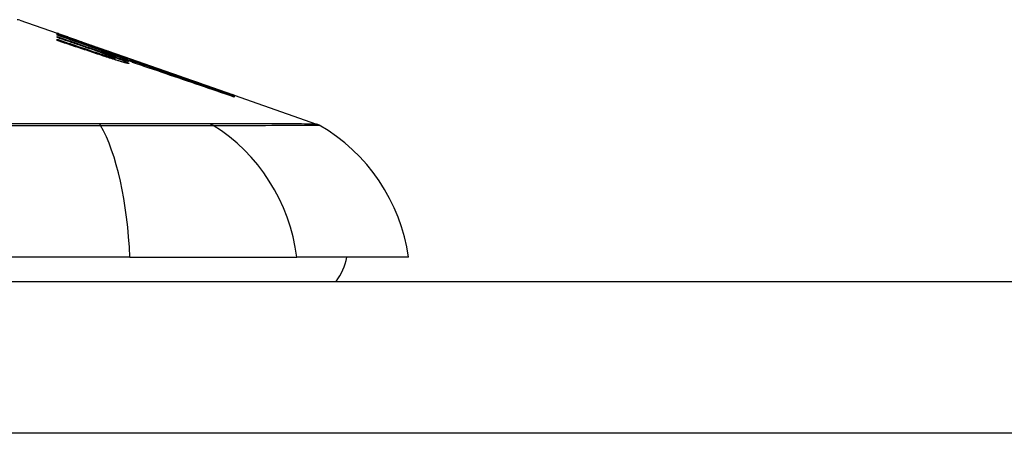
# Model space of a CAD drawing. Header units: inches. Extents: x 20 to 683, y 61 to 320.
# Tile 197 of 256: x 56.606 to 57.248, y 320.223 to 320.493. Entities that reach past the tile are written whole.
import ezdxf

# ---------------------------------------------------------------- set-up
doc = ezdxf.new("R2010")
doc.units = ezdxf.units.IN
doc.header["$MEASUREMENT"] = 0
doc.layers.add('Visible Edges(ANSI)', color=7, linetype='Continuous', lineweight=25)
doc.layers.add('Visible Tangent Edges(ANSI)', color=7, linetype='Continuous', lineweight=25)

msp = doc.modelspace()

# ---------------------------------------------------------------- linework, layer by layer
at = {"layer": 'Visible Edges(ANSI)'}
for p, q in [((56.60615, 320.49225), (56.6306, 320.4837)), ((56.6306, 320.48367), (56.6306, 320.4837)), ((56.6306, 320.48304), (56.6306, 320.4834)), ((56.6306, 320.4824), (56.6306, 320.48284)), ((56.64935, 320.47586), (56.6306, 320.4824)), ((56.6306, 320.48088), (56.6306, 320.48153)), ((56.6306, 320.47891), (56.6306, 320.47974)), ((56.63712, 320.48141), (56.67847, 320.46694)), ((56.64685, 320.47785), (56.64685, 320.47788)), ((56.64685, 320.47785), (56.64685, 320.47762)), ((56.65385, 320.47549), (56.65385, 320.47526)), ((56.66079, 320.47296), (56.66079, 320.47293)), ((56.66079, 320.47293), (56.66079, 320.47272)), ((56.6761, 320.4666), (56.6681, 320.46936)), ((56.6681, 320.46936), (56.6681, 320.46927)), ((56.6681, 320.46927), (56.6681, 320.46896)), ((56.66585, 320.46883), (56.66585, 320.46857)), ((56.66823, 320.46886), (56.66823, 320.46805)), ((56.66823, 320.46744), (56.66823, 320.46642)), ((56.67335, 320.46744), (56.67847, 320.46567)), ((56.6761, 320.46777), (56.6761, 320.46769)), ((56.6761, 320.46739), (56.6761, 320.46706)), ((56.6761, 320.46691), (56.6761, 320.4666)), ((56.67847, 320.46684), (56.67847, 320.46694)), ((56.67847, 320.46694), (56.7448, 320.44373)), ((56.67847, 320.46684), (56.67847, 320.46676)), ((56.67847, 320.46613), (56.67847, 320.46659)), ((56.67847, 320.46567), (56.67847, 320.46603)), ((56.67847, 320.46567), (56.67847, 320.46538)), ((56.6796, 320.46472), (56.6796, 320.4647)), ((56.7448, 320.44373), (56.7448, 320.44361)), ((56.74585, 320.44336), (56.74585, 320.44324)), ((56.74585, 320.44336), (56.79969, 320.42452)), ((56.74585, 320.4432), (56.74585, 320.44282)), ((56.74585, 320.44275), (56.74585, 320.44212)), ((56.67803, 320.33761), (55.82065, 320.33761)), ((56.67803, 320.33761), (56.78682, 320.33761)), ((56.85958, 320.33761), (56.78682, 320.33761)), ((20.44684, 320.32186), (92.05184, 320.32186))]:
    msp.add_line(p, q, dxfattribs=at)
at = {"layer": 'Visible Edges(ANSI)', "flags": 128}
for points in [[(56.6306, 320.48368), (56.63157, 320.48335), (56.63254, 320.48301), (56.63351, 320.48267), (56.63449, 320.48233), (56.63546, 320.482), (56.63643, 320.48166), (56.6374, 320.48131), (56.63838, 320.48097), (56.63935, 320.48063), (56.64032, 320.48029), (56.6413, 320.47995), (56.64227, 320.4796), (56.64324, 320.47926), (56.64421, 320.47892), (56.64518, 320.47858), (56.64615, 320.47823), (56.64712, 320.47789), (56.64808, 320.47754), (56.64905, 320.4772), (56.65001, 320.47686), (56.65097, 320.47651), (56.65193, 320.47617), (56.65289, 320.47583), (56.65385, 320.47549)], [(56.64685, 320.47788), (56.64618, 320.47812), (56.6455, 320.47836), (56.64483, 320.4786), (56.64416, 320.47884), (56.64348, 320.47909), (56.64281, 320.47933), (56.64213, 320.47957), (56.64146, 320.47981), (56.64078, 320.48005), (56.6401, 320.48029), (56.63942, 320.48054), (56.63875, 320.48078), (56.63807, 320.48102), (56.63739, 320.48126), (56.63671, 320.4815), (56.63603, 320.48174), (56.63535, 320.48199), (56.63467, 320.48223), (56.63399, 320.48247), (56.63331, 320.48271), (56.63263, 320.48295), (56.63196, 320.48319), (56.63128, 320.48343), (56.6306, 320.48367)], [(56.6306, 320.4834), (56.63128, 320.48317), (56.63195, 320.48294), (56.63263, 320.48271), (56.63331, 320.48248), (56.63399, 320.48225), (56.63467, 320.48202), (56.63534, 320.48179), (56.63602, 320.48156), (56.6367, 320.48132), (56.63738, 320.48109), (56.63806, 320.48086), (56.63873, 320.48063), (56.63941, 320.4804), (56.64009, 320.48017), (56.64077, 320.47994), (56.64144, 320.4797), (56.64212, 320.47947), (56.6428, 320.47924), (56.64347, 320.47901), (56.64415, 320.47878), (56.64482, 320.47855), (56.6455, 320.47832), (56.64617, 320.47808), (56.64685, 320.47785)], [(56.654, 320.47521), (56.65303, 320.47554), (56.65206, 320.47587), (56.65109, 320.47619), (56.65012, 320.47652), (56.64915, 320.47685), (56.64817, 320.47718), (56.6472, 320.47751), (56.64623, 320.47783), (56.64525, 320.47816), (56.64428, 320.47849), (56.6433, 320.47881), (56.64232, 320.47914), (56.64135, 320.47947), (56.64037, 320.47979), (56.63939, 320.48012), (56.63841, 320.48045), (56.63744, 320.48077), (56.63646, 320.4811), (56.63548, 320.48142), (56.6345, 320.48175), (56.63353, 320.48207), (56.63255, 320.48239), (56.63157, 320.48272), (56.6306, 320.48304)], [(56.6306, 320.48284), (56.63249, 320.48218), (56.63438, 320.48152), (56.63628, 320.48085), (56.63817, 320.48019), (56.64007, 320.47952), (56.64197, 320.47886), (56.64386, 320.4782), (56.64576, 320.47753), (56.64766, 320.47687), (56.64956, 320.4762), (56.65146, 320.47554), (56.65336, 320.47487), (56.65526, 320.47421), (56.65716, 320.47354), (56.65906, 320.47288), (56.66096, 320.47221), (56.66285, 320.47155), (56.66475, 320.47088), (56.66664, 320.47022), (56.66854, 320.46956), (56.67043, 320.4689), (56.67232, 320.46823), (56.67421, 320.46757), (56.6761, 320.46691)], [(56.6306, 320.48153), (56.63179, 320.48112), (56.63299, 320.48071), (56.63419, 320.4803), (56.63539, 320.47988), (56.63659, 320.47947), (56.63778, 320.47906), (56.63898, 320.47864), (56.64018, 320.47823), (56.64138, 320.47782), (56.64258, 320.4774), (56.64378, 320.47699), (56.64498, 320.47658), (56.64618, 320.47616), (56.64738, 320.47575), (56.64858, 320.47533), (56.64978, 320.47492), (56.65097, 320.47451), (56.65217, 320.47409), (56.65337, 320.47368), (56.65457, 320.47327), (56.65576, 320.47285), (56.65696, 320.47244), (56.65815, 320.47203), (56.65935, 320.47162)], [(56.64935, 320.47447), (56.64857, 320.47474), (56.64779, 320.47501), (56.64701, 320.47527), (56.64623, 320.47554), (56.64545, 320.47581), (56.64466, 320.47607), (56.64388, 320.47634), (56.6431, 320.47661), (56.64232, 320.47688), (56.64154, 320.47714), (56.64076, 320.47741), (56.63998, 320.47768), (56.63919, 320.47795), (56.63841, 320.47821), (56.63763, 320.47848), (56.63685, 320.47875), (56.63607, 320.47901), (56.63529, 320.47928), (56.6345, 320.47955), (56.63372, 320.47982), (56.63294, 320.48008), (56.63216, 320.48035), (56.63138, 320.48062), (56.6306, 320.48088)], [(56.6306, 320.47974), (56.6318, 320.47934), (56.63299, 320.47893), (56.63419, 320.47853), (56.63539, 320.47813), (56.63659, 320.47772), (56.63779, 320.47732), (56.63899, 320.47692), (56.64018, 320.47651), (56.64138, 320.47611), (56.64258, 320.47571), (56.64378, 320.4753), (56.64498, 320.4749), (56.64618, 320.47449), (56.64738, 320.47409), (56.64858, 320.47368), (56.64978, 320.47328), (56.65098, 320.47288), (56.65217, 320.47247), (56.65337, 320.47207), (56.65457, 320.47166), (56.65576, 320.47126), (56.65696, 320.47085), (56.65815, 320.47045), (56.65935, 320.47005)], [(56.65916, 320.46936), (56.65798, 320.46975), (56.65679, 320.47015), (56.6556, 320.47055), (56.65441, 320.47095), (56.65322, 320.47135), (56.65203, 320.47175), (56.65084, 320.47215), (56.64965, 320.47255), (56.64846, 320.47294), (56.64727, 320.47334), (56.64608, 320.47374), (56.64489, 320.47414), (56.6437, 320.47454), (56.64251, 320.47494), (56.64131, 320.47534), (56.64012, 320.47574), (56.63893, 320.47613), (56.63774, 320.47653), (56.63655, 320.47693), (56.63536, 320.47733), (56.63417, 320.47772), (56.63298, 320.47812), (56.63179, 320.47852), (56.6306, 320.47891)], [(56.66338, 320.47085), (56.66284, 320.47105), (56.6623, 320.47125), (56.66175, 320.47145), (56.6612, 320.47165), (56.66064, 320.47185), (56.66008, 320.47206), (56.65951, 320.47226), (56.65894, 320.47247), (56.65836, 320.47268), (56.65778, 320.47288), (56.6572, 320.47309), (56.65662, 320.4733), (56.65603, 320.47351), (56.65543, 320.47372), (56.65484, 320.47393), (56.65424, 320.47415), (56.65364, 320.47436), (56.65303, 320.47457), (56.65242, 320.47479), (56.65181, 320.475), (56.6512, 320.47522), (56.65059, 320.47543), (56.64997, 320.47565), (56.64935, 320.47586)], [(56.66338, 320.46951), (56.66284, 320.46971), (56.6623, 320.46991), (56.66175, 320.47011), (56.66119, 320.47031), (56.66063, 320.47051), (56.66007, 320.47072), (56.6595, 320.47092), (56.65893, 320.47113), (56.65835, 320.47133), (56.65778, 320.47154), (56.65719, 320.47174), (56.65661, 320.47195), (56.65602, 320.47216), (56.65542, 320.47237), (56.65483, 320.47258), (56.65423, 320.47279), (56.65363, 320.47299), (56.65302, 320.47321), (56.65242, 320.47342), (56.65181, 320.47363), (56.6512, 320.47384), (56.65058, 320.47405), (56.64997, 320.47426), (56.64935, 320.47447)], [(56.65385, 320.47549), (56.65478, 320.47517), (56.6557, 320.47485), (56.65663, 320.47453), (56.65756, 320.4742), (56.65849, 320.47388), (56.65942, 320.47356), (56.66035, 320.47324), (56.66128, 320.47292), (56.66221, 320.4726), (56.66314, 320.47228), (56.66407, 320.47195), (56.665, 320.47163), (56.66593, 320.47131), (56.66686, 320.47099), (56.66778, 320.47066), (56.66871, 320.47034), (56.66964, 320.47002), (56.67056, 320.4697), (56.67149, 320.46938), (56.67241, 320.46905), (56.67334, 320.46873), (56.67426, 320.46841), (56.67518, 320.46809), (56.6761, 320.46777)], [(56.6761, 320.46706), (56.6752, 320.46739), (56.6743, 320.46772), (56.67339, 320.46806), (56.67248, 320.4684), (56.67157, 320.46874), (56.67066, 320.46907), (56.66974, 320.46941), (56.66882, 320.46975), (56.6679, 320.47009), (56.66698, 320.47043), (56.66606, 320.47078), (56.66513, 320.47112), (56.6642, 320.47146), (56.66328, 320.4718), (56.66235, 320.47214), (56.66142, 320.47249), (56.66049, 320.47283), (56.65956, 320.47317), (56.65863, 320.47351), (56.65771, 320.47385), (56.65678, 320.47419), (56.65585, 320.47453), (56.65492, 320.47487), (56.654, 320.47521)], [(56.67135, 320.46546), (56.67085, 320.46561), (56.67036, 320.46576), (56.66986, 320.46591), (56.66936, 320.46607), (56.66886, 320.46622), (56.66835, 320.46638), (56.66784, 320.46654), (56.66734, 320.4667), (56.66683, 320.46686), (56.66632, 320.46702), (56.6658, 320.46718), (56.66529, 320.46735), (56.66478, 320.46751), (56.66426, 320.46768), (56.66375, 320.46784), (56.66324, 320.46801), (56.66272, 320.46818), (56.66221, 320.46834), (56.6617, 320.46851), (56.66119, 320.46868), (56.66068, 320.46885), (56.66017, 320.46902), (56.65967, 320.46919), (56.65916, 320.46936)], [(56.65935, 320.47162), (56.65959, 320.47153), (56.65984, 320.47145), (56.66009, 320.47136), (56.66034, 320.47128), (56.66058, 320.47119), (56.66083, 320.47111), (56.66108, 320.47102), (56.66133, 320.47094), (56.66158, 320.47086), (56.66183, 320.47077), (56.66208, 320.47069), (56.66233, 320.47061), (56.66258, 320.47053), (56.66282, 320.47044), (56.66307, 320.47036), (56.66331, 320.47028), (56.66356, 320.4702), (56.6638, 320.47012), (56.66404, 320.47005), (56.66428, 320.46997), (56.66452, 320.46989), (56.66476, 320.46982), (56.66499, 320.46974), (56.66522, 320.46967)], [(56.65935, 320.47005), (56.65959, 320.46996), (56.65984, 320.46988), (56.66009, 320.4698), (56.66034, 320.46972), (56.66058, 320.46963), (56.66083, 320.46955), (56.66108, 320.46947), (56.66133, 320.46939), (56.66158, 320.46931), (56.66183, 320.46923), (56.66208, 320.46915), (56.66233, 320.46907), (56.66258, 320.46899), (56.66282, 320.46891), (56.66307, 320.46883), (56.66331, 320.46875), (56.66356, 320.46868), (56.6638, 320.4686), (56.66404, 320.46852), (56.66428, 320.46845), (56.66452, 320.46838), (56.66476, 320.4683), (56.66499, 320.46823), (56.66522, 320.46816)], [(56.6761, 320.46769), (56.67546, 320.46791), (56.67483, 320.46813), (56.67419, 320.46835), (56.67355, 320.46857), (56.67292, 320.46879), (56.67228, 320.46901), (56.67164, 320.46923), (56.671, 320.46945), (56.67036, 320.46967), (56.66973, 320.46989), (56.66909, 320.47011), (56.66845, 320.47033), (56.66781, 320.47055), (56.66717, 320.47077), (56.66653, 320.47098), (56.66589, 320.4712), (56.66526, 320.47142), (56.66462, 320.47164), (56.66398, 320.47186), (56.66334, 320.47208), (56.6627, 320.4723), (56.66206, 320.47252), (56.66142, 320.47274), (56.66079, 320.47296)], [(56.66079, 320.47293), (56.66143, 320.4727), (56.66207, 320.47247), (56.66271, 320.47224), (56.66335, 320.47201), (56.66399, 320.47177), (56.66463, 320.47154), (56.66527, 320.47131), (56.66591, 320.47108), (56.66655, 320.47085), (56.66719, 320.47062), (56.66783, 320.47039), (56.66847, 320.47016), (56.66911, 320.46992), (56.66975, 320.46969), (56.67038, 320.46946), (56.67102, 320.46923), (56.67166, 320.469), (56.6723, 320.46877), (56.67293, 320.46854), (56.67357, 320.46831), (56.6742, 320.46808), (56.67483, 320.46785), (56.67547, 320.46762), (56.6761, 320.46739)], [(56.6682, 320.46889), (56.66815, 320.46893), (56.66808, 320.46896), (56.668, 320.46901), (56.66791, 320.46906), (56.6678, 320.46911), (56.66768, 320.46917), (56.66754, 320.46923), (56.66739, 320.4693), (56.66723, 320.46937), (56.66705, 320.46944), (56.66686, 320.46952), (56.66665, 320.46961), (56.66644, 320.46969), (56.66621, 320.46978), (56.66597, 320.46988), (56.66572, 320.46997), (56.66546, 320.47008), (56.66519, 320.47018), (56.66491, 320.47029), (56.66462, 320.47039), (56.66433, 320.47051), (56.66402, 320.47062), (56.66371, 320.47074), (56.66338, 320.47085)], [(56.6682, 320.46748), (56.66815, 320.46752), (56.66808, 320.46757), (56.668, 320.46761), (56.66791, 320.46767), (56.6678, 320.46773), (56.66768, 320.46779), (56.66754, 320.46785), (56.66739, 320.46792), (56.66722, 320.468), (56.66704, 320.46808), (56.66685, 320.46816), (56.66665, 320.46825), (56.66643, 320.46834), (56.66621, 320.46843), (56.66597, 320.46853), (56.66572, 320.46863), (56.66546, 320.46873), (56.66519, 320.46883), (56.66491, 320.46894), (56.66462, 320.46905), (56.66433, 320.46916), (56.66402, 320.46928), (56.66371, 320.4694), (56.66338, 320.46951)], [(56.74585, 320.44324), (56.74253, 320.4444), (56.7392, 320.44556), (56.73584, 320.44674), (56.73247, 320.44791), (56.72907, 320.4491), (56.72567, 320.45029), (56.72225, 320.45148), (56.71882, 320.45268), (56.71538, 320.45388), (56.71194, 320.45508), (56.70848, 320.45629), (56.70502, 320.4575), (56.70156, 320.4587), (56.6981, 320.45991), (56.69464, 320.46112), (56.69117, 320.46233), (56.68772, 320.46354), (56.68426, 320.46474), (56.68082, 320.46594), (56.67738, 320.46714), (56.67395, 320.46834), (56.67054, 320.46953), (56.66714, 320.47071), (56.66375, 320.4719)], [(56.66375, 320.4719), (56.66436, 320.47169), (56.66498, 320.47148), (56.66559, 320.47127), (56.66621, 320.47106), (56.66682, 320.47085), (56.66743, 320.47063), (56.66805, 320.47042), (56.66866, 320.47021), (56.66928, 320.47), (56.66989, 320.46979), (56.6705, 320.46958), (56.67112, 320.46937), (56.67173, 320.46916), (56.67235, 320.46895), (56.67296, 320.46874), (56.67357, 320.46853), (56.67419, 320.46832), (56.6748, 320.46811), (56.67541, 320.46789), (56.67603, 320.46768), (56.67664, 320.46747), (56.67725, 320.46726), (56.67786, 320.46705), (56.67847, 320.46684)], [(56.66522, 320.46967), (56.66546, 320.46959), (56.66569, 320.46952), (56.66591, 320.46945), (56.66612, 320.46939), (56.66633, 320.46933), (56.66653, 320.46927), (56.66672, 320.46921), (56.6669, 320.46916), (56.66708, 320.46911), (56.66724, 320.46906), (56.66739, 320.46902), (56.66753, 320.46898), (56.66766, 320.46895), (56.66778, 320.46892), (56.66788, 320.4689), (56.66797, 320.46888), (56.66805, 320.46886), (56.66811, 320.46885), (56.66816, 320.46885), (56.6682, 320.46885), (56.66822, 320.46885), (56.66823, 320.46886), (56.66822, 320.46887), (56.6682, 320.46889)], [(56.6681, 320.46927), (56.66878, 320.46901), (56.66945, 320.46877), (56.6701, 320.46853), (56.67072, 320.46829), (56.67133, 320.46806), (56.67191, 320.46784), (56.67246, 320.46763), (56.673, 320.46742), (56.6735, 320.46722), (56.67398, 320.46703), (56.67443, 320.46685), (56.67486, 320.46667), (56.67525, 320.46651), (56.67561, 320.46636), (56.67593, 320.46621), (56.67623, 320.46608), (56.67649, 320.46596), (56.67672, 320.46584), (56.67691, 320.46574), (56.67706, 320.46565), (56.67718, 320.46558), (56.67727, 320.46551), (56.67731, 320.46546), (56.67733, 320.46541)], [(56.66985, 320.46971), (56.67299, 320.46862), (56.67614, 320.46752), (56.6793, 320.46642), (56.68247, 320.46531), (56.68565, 320.46421), (56.68884, 320.46309), (56.69203, 320.46198), (56.69522, 320.46087), (56.69842, 320.45975), (56.70162, 320.45864), (56.70482, 320.45752), (56.70802, 320.45641), (56.71121, 320.45529), (56.7144, 320.45418), (56.71759, 320.45307), (56.72077, 320.45196), (56.72395, 320.45085), (56.72711, 320.44975), (56.73027, 320.44864), (56.73341, 320.44755), (56.73654, 320.44645), (56.73966, 320.44537), (56.74276, 320.44428), (56.74585, 320.4432)], [(56.67847, 320.46659), (56.67812, 320.46672), (56.67776, 320.46685), (56.6774, 320.46698), (56.67704, 320.46711), (56.67668, 320.46724), (56.67632, 320.46737), (56.67596, 320.4675), (56.6756, 320.46763), (56.67525, 320.46776), (56.67489, 320.46789), (56.67453, 320.46802), (56.67417, 320.46815), (56.67381, 320.46828), (56.67345, 320.46841), (56.67309, 320.46854), (56.67273, 320.46867), (56.67237, 320.4688), (56.67201, 320.46893), (56.67165, 320.46906), (56.67129, 320.46919), (56.67093, 320.46932), (56.67057, 320.46945), (56.67021, 320.46958), (56.66985, 320.46971)], [(56.66522, 320.46816), (56.66546, 320.46809), (56.66569, 320.46802), (56.66591, 320.46796), (56.66612, 320.4679), (56.66633, 320.46784), (56.66653, 320.46778), (56.66672, 320.46773), (56.66691, 320.46768), (56.66708, 320.46764), (56.66724, 320.46759), (56.66739, 320.46756), (56.66753, 320.46752), (56.66766, 320.4675), (56.66778, 320.46747), (56.66788, 320.46745), (56.66797, 320.46744), (56.66805, 320.46743), (56.66811, 320.46742), (56.66816, 320.46742), (56.6682, 320.46742), (56.66822, 320.46743), (56.66823, 320.46744), (56.66822, 320.46746), (56.6682, 320.46748)], [(56.67135, 320.46704), (56.67112, 320.46711), (56.6709, 320.46718), (56.67067, 320.46726), (56.67045, 320.46733), (56.67022, 320.4674), (56.66999, 320.46748), (56.66977, 320.46755), (56.66954, 320.46762), (56.66931, 320.4677), (56.66908, 320.46777), (56.66885, 320.46784), (56.66862, 320.46792), (56.66839, 320.46799), (56.66816, 320.46807), (56.66793, 320.46814), (56.6677, 320.46822), (56.66747, 320.46829), (56.66724, 320.46837), (56.66701, 320.46845), (56.66678, 320.46852), (56.66654, 320.4686), (56.66631, 320.46867), (56.66608, 320.46875), (56.66585, 320.46883)], [(56.66585, 320.46883), (56.66668, 320.46853), (56.66749, 320.46823), (56.66828, 320.46794), (56.66905, 320.46766), (56.66979, 320.46738), (56.67051, 320.46711), (56.6712, 320.46684), (56.67186, 320.46659), (56.67249, 320.46634), (56.67308, 320.4661), (56.67365, 320.46587), (56.67418, 320.46565), (56.67467, 320.46545), (56.67512, 320.46525), (56.67553, 320.46507), (56.67591, 320.46489), (56.67624, 320.46473), (56.67653, 320.46459), (56.67678, 320.46445), (56.67698, 320.46433), (56.67713, 320.46423), (56.67724, 320.46414), (56.67731, 320.46406), (56.67733, 320.464)], [(56.67733, 320.46541), (56.67731, 320.4654), (56.67727, 320.46539), (56.6772, 320.46539), (56.67712, 320.4654), (56.677, 320.46542), (56.67687, 320.46545), (56.67671, 320.46548), (56.67653, 320.46552), (56.67633, 320.46557), (56.67611, 320.46563), (56.67586, 320.46569), (56.6756, 320.46576), (56.67532, 320.46584), (56.67503, 320.46592), (56.67472, 320.46601), (56.67439, 320.46611), (56.67405, 320.46621), (56.67369, 320.46631), (56.67333, 320.46642), (56.67295, 320.46654), (56.67256, 320.46666), (56.67216, 320.46678), (56.67176, 320.46691), (56.67135, 320.46704)], [(56.67733, 320.464), (56.67731, 320.46398), (56.67727, 320.46396), (56.67721, 320.46396), (56.67712, 320.46396), (56.67701, 320.46397), (56.67688, 320.46399), (56.67672, 320.46401), (56.67654, 320.46405), (56.67634, 320.46409), (56.67612, 320.46414), (56.67588, 320.46419), (56.67562, 320.46425), (56.67535, 320.46432), (56.67505, 320.4644), (56.67474, 320.46448), (56.67441, 320.46457), (56.67407, 320.46466), (56.67371, 320.46476), (56.67334, 320.46487), (56.67296, 320.46498), (56.67257, 320.46509), (56.67217, 320.46521), (56.67176, 320.46533), (56.67135, 320.46546)], [(56.6796, 320.4647), (56.6796, 320.46473), (56.67958, 320.46477), (56.67953, 320.46482), (56.67946, 320.46487), (56.67936, 320.46493), (56.67924, 320.465), (56.6791, 320.46508), (56.67893, 320.46517), (56.67874, 320.46526), (56.67852, 320.46536), (56.67829, 320.46547), (56.67803, 320.46558), (56.67774, 320.4657), (56.67744, 320.46583), (56.67712, 320.46597), (56.67677, 320.46611), (56.67641, 320.46625), (56.67602, 320.46641), (56.67562, 320.46657), (56.6752, 320.46673), (56.67476, 320.4669), (56.67431, 320.46708), (56.67384, 320.46726), (56.67335, 320.46744)], [(56.74585, 320.44282), (56.74309, 320.44378), (56.74033, 320.44474), (56.73755, 320.4457), (56.73476, 320.44667), (56.73197, 320.44764), (56.72917, 320.44861), (56.72637, 320.44958), (56.72355, 320.45055), (56.72074, 320.45153), (56.71792, 320.4525), (56.71509, 320.45348), (56.71227, 320.45446), (56.70944, 320.45544), (56.70661, 320.45642), (56.70379, 320.45739), (56.70096, 320.45837), (56.69813, 320.45935), (56.69531, 320.46032), (56.69249, 320.4613), (56.68968, 320.46227), (56.68687, 320.46324), (56.68406, 320.46421), (56.68126, 320.46517), (56.67847, 320.46613)], [(56.67847, 320.46603), (56.68126, 320.46507), (56.68406, 320.4641), (56.68687, 320.46314), (56.68968, 320.46217), (56.69249, 320.4612), (56.69531, 320.46022), (56.69813, 320.45925), (56.70096, 320.45828), (56.70379, 320.4573), (56.70661, 320.45632), (56.70944, 320.45535), (56.71227, 320.45437), (56.71509, 320.45339), (56.71792, 320.45242), (56.72074, 320.45144), (56.72355, 320.45047), (56.72636, 320.4495), (56.72917, 320.44853), (56.73197, 320.44756), (56.73476, 320.44659), (56.73755, 320.44563), (56.74032, 320.44466), (56.74309, 320.44371), (56.74585, 320.44275)], [(56.74585, 320.44212), (56.74313, 320.44305), (56.74041, 320.44398), (56.73768, 320.44492), (56.73494, 320.44586), (56.73219, 320.4468), (56.72943, 320.44774), (56.72668, 320.44868), (56.72391, 320.44963), (56.72114, 320.45057), (56.71837, 320.45152), (56.7156, 320.45247), (56.71282, 320.45341), (56.71005, 320.45436), (56.70727, 320.45531), (56.70449, 320.45625), (56.70171, 320.4572), (56.69893, 320.45814), (56.69616, 320.45909), (56.69339, 320.46003), (56.69062, 320.46097), (56.68786, 320.4619), (56.6851, 320.46284), (56.68235, 320.46377), (56.6796, 320.4647)]]:
    msp.add_lwpolyline(points, dxfattribs=at)
at = {"layer": 'Visible Edges(ANSI)'}
for centre, radius, start, end in [((56.60453, 320.48761), 0.00492, 70.70995, 89.82686), ((56.79644, 320.41523), 0.00984, 60.18311, 70.70995), ((56.7426, 320.32129), 0.11811, 7.9413, 60.18311), ((56.78084, 320.34548), 0.03937, 323.1301, 348.46304)]:
    msp.add_arc(centre, radius, start, end, dxfattribs=at)
at = {"layer": 'Visible Tangent Edges(ANSI)'}
for p, q in [((56.65935, 320.47162), (56.65935, 320.47097)), ((56.65935, 320.47005), (56.65935, 320.46929)), ((56.66522, 320.46967), (56.66522, 320.46882)), ((56.66522, 320.46816), (56.66522, 320.46737)), ((56.65815, 320.42455), (56.65768, 320.42455)), ((56.73007, 320.42455), (56.7299, 320.42455)), ((92.05184, 320.22286), (20.44684, 320.22286))]:
    msp.add_line(p, q, dxfattribs=at)
at = {"layer": 'Visible Tangent Edges(ANSI)', "flags": 128}
for points in [[(56.65768, 320.42455), (56.64132, 320.42455), (56.6249, 320.42455), (56.60839, 320.42455), (56.59182, 320.42455)], [(56.7299, 320.42455), (56.72836, 320.42455), (56.72666, 320.42455), (56.72482, 320.42455), (56.72284, 320.42455), (56.72071, 320.42455), (56.71845, 320.42455), (56.71605, 320.42455), (56.71352, 320.42455), (56.71085, 320.42455), (56.70807, 320.42455), (56.70516, 320.42455), (56.70212, 320.42455), (56.69898, 320.42455), (56.69572, 320.42455), (56.69236, 320.42455), (56.6889, 320.42455), (56.68535, 320.42455), (56.6817, 320.42455), (56.67796, 320.42455), (56.67414, 320.42455), (56.67024, 320.42455), (56.66628, 320.42455), (56.66224, 320.42455), (56.65815, 320.42455)], [(56.79969, 320.42452), (56.79957, 320.42452), (56.7992, 320.42452), (56.79859, 320.42452), (56.79774, 320.42452), (56.79665, 320.42452), (56.7953, 320.42452), (56.79372, 320.42452), (56.79189, 320.42452), (56.78982, 320.42453), (56.7875, 320.42453), (56.78494, 320.42453), (56.78214, 320.42453), (56.77909, 320.42454), (56.77581, 320.42454), (56.77228, 320.42454), (56.76852, 320.42454), (56.76452, 320.42454), (56.76029, 320.42455), (56.75582, 320.42455), (56.75113, 320.42455), (56.7462, 320.42455), (56.74105, 320.42455), (56.7357, 320.42455), (56.73007, 320.42455)], [(56.59287, 320.42362), (56.62605, 320.42359), (56.65893, 320.42356)], [(56.65893, 320.42356), (56.66312, 320.42355), (56.66725, 320.42354), (56.67132, 320.42353), (56.67532, 320.42352), (56.67923, 320.42352), (56.68306, 320.42351), (56.6868, 320.42351), (56.69045, 320.4235), (56.694, 320.4235), (56.69744, 320.4235), (56.70077, 320.4235), (56.70399, 320.4235), (56.70709, 320.4235), (56.71006, 320.4235), (56.71291, 320.4235), (56.71562, 320.4235), (56.7182, 320.42351), (56.72064, 320.42351), (56.72293, 320.42352), (56.72508, 320.42352), (56.72708, 320.42353), (56.72893, 320.42354), (56.73063, 320.42355), (56.73216, 320.42356)], [(56.73216, 320.42356), (56.73772, 320.42359), (56.74309, 320.42359), (56.74822, 320.4236), (56.75313, 320.42362), (56.7578, 320.42363), (56.76224, 320.42364), (56.76644, 320.42365), (56.77042, 320.42366), (56.77415, 320.42367), (56.77765, 320.42369), (56.78091, 320.4237), (56.78393, 320.42371), (56.78671, 320.42371), (56.78925, 320.42372), (56.79155, 320.42373), (56.79361, 320.42374), (56.79542, 320.42374), (56.79699, 320.42375), (56.79832, 320.42375), (56.7994, 320.42376), (56.80025, 320.42376), (56.80085, 320.42376), (56.80121, 320.42377), (56.80133, 320.42377)]]:
    msp.add_lwpolyline(points, dxfattribs=at)
at = {"layer": 'Visible Tangent Edges(ANSI)'}
for centre, major_axis, ratio, start_param, end_param in [((56.6573, 320.41504), (0.00003, 0.00984), 0.32572, 5.760249, 6.023956), ((56.72751, 320.41504), (-0.00008, 0.00984), 0.945463, 5.751833, 6.01554), ((56.63943, 320.32129), (0, 0.11811), 0.32996, 4.850991, 5.75935), ((56.67639, 320.32129), (0, 0.11811), 0.943995, 4.850991, 5.75935)]:
    msp.add_ellipse(centre, major_axis=major_axis, ratio=ratio, start_param=start_param, end_param=end_param, dxfattribs=at)

doc.saveas('drawing.dxf')
